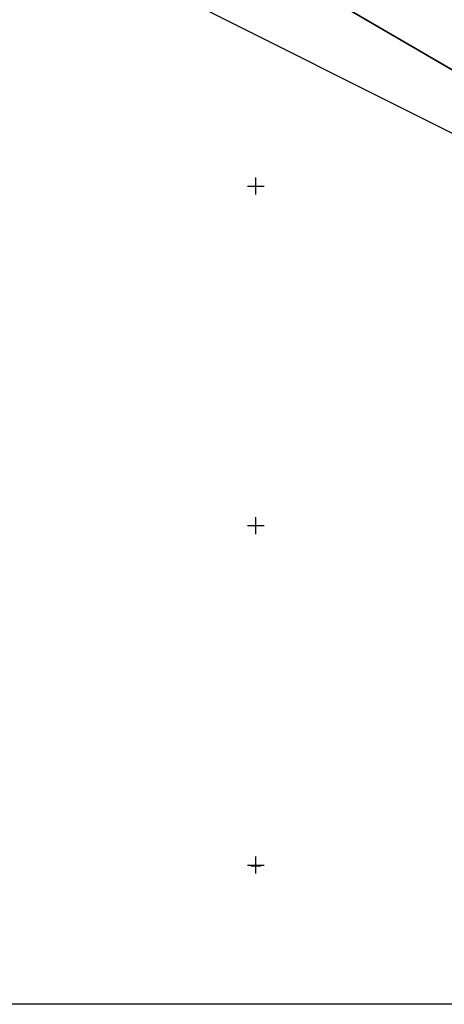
# Model space of a CAD drawing. Header units: metres. Extents: x 14185 to 16081, y -24882 to -23614.
# Tile 2 of 7: x 14861 to 15111, y -24882 to -24302. Entities that reach past the tile are written whole.
import ezdxf

# ---------------------------------------------------------------- set-up
doc = ezdxf.new("R2010")
doc.units = ezdxf.units.M
doc.linetypes.add('CONTINUA', pattern=[0])
for name, color, linetype in [('CONFINE', 3, 'CONTINUA'), ('LINEEVARIE', 6, 'CONTINUA'), ('PARTICELLE', 7, 'CONTINUA'), ('SIMBOLI', 6, 'CONTINUA')]:
    doc.layers.add(name, color=color, linetype=linetype)

# ---------------------------------------------------------------- blocks, each defined once
blk = doc.blocks.new('1', base_point=(5, 5))
at = {"layer": 'SIMBOLI'}
for p, q in [((5, 2), (5, 8)), ((2, 5), (8, 5))]:
    blk.add_line(p, q, dxfattribs=at)
blk = doc.blocks.new('3', base_point=(5, 5))
at = {"layer": 'SIMBOLI'}
for p, q in [((5, 0), (5, 10)), ((0, 5), (10, 5))]:
    blk.add_line(p, q, dxfattribs=at)

msp = doc.modelspace()

# ---------------------------------------------------------------- linework, layer by layer
at = {"layer": 'CONFINE'}
msp.add_lwpolyline([(14905.474, -24263.286), (15165.933, -24393.923)], dxfattribs=at)
at = {"layer": 'LINEEVARIE', "color": 2}
msp.add_lwpolyline([(14185, -24882), (14185, -23614), (16081, -23614), (16081, -24882), (14185, -24882)], dxfattribs=at)
at = {"layer": 'PARTICELLE'}
for points in [[(15319.038, -24474.679), (15356.66, -24426.279), (14947.565, -24185.244), (14933.438, -24210.766), (14928.275, -24222.354), (15171.863, -24364.193), (15171.473, -24366.374), (15205.074, -24387.61), (15319.038, -24474.679)], [(15165.933, -24393.923), (15185.084, -24404.502), (15191.95, -24390.695), (15252.362, -24434.837), (15308.629, -24487.162), (15319.038, -24474.679), (15205.074, -24387.61), (15171.473, -24366.374), (15171.863, -24364.193), (14928.275, -24222.354), (14905.474, -24263.286), (15165.933, -24393.923)]]:
    msp.add_lwpolyline(points, close=True, dxfattribs=at)

# ---------------------------------------------------------------- block references
at = {"layer": 'SIMBOLI'}
for name, p in [('3', (15000, -24400)), ('3', (15000, -24600)), ('3', (15000, -24800)), ('1', (15000.01, -24800.394))]:
    msp.add_blockref(name, p, dxfattribs=at)

doc.saveas('drawing.dxf')
